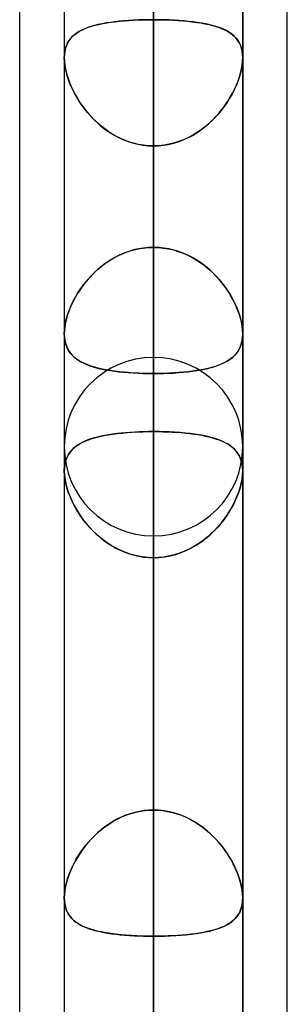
# Model space of a CAD drawing. Header units: millimetres. Extents: x -132 to 52, y -156 to 156.
# Tile 62 of 79: x -64 to -62.5, y 57.87 to 63.39. Entities that reach past the tile are written whole.
import ezdxf

# ---------------------------------------------------------------- set-up
doc = ezdxf.new("R2010")
doc.units = ezdxf.units.MM
doc.layers.add('MAIN-1', color=7, linetype='Continuous')

msp = doc.modelspace()

# ---------------------------------------------------------------- linework, layer by layer
at = {"layer": 'MAIN-1'}
for p, q in [((-63.25, 62.1172), (-63.25, 84.9)), ((-63.75, 84.4), (-63.75, 61.633)), ((-63.75, 84.4), (-63.75, 61.633)), ((-62.75, 84.4), (-62.75, 61.633)), ((-62.75, 61.633), (-62.75, 84.4)), ((-63.25, 83.9), (-63.25, 61.4096)), ((-63.25, 56.598), (-63.25, 77.1)), ((-63.75, 76.6), (-63.75, 56.1142)), ((-63.75, 76.6), (-63.75, 56.1142)), ((-62.75, 76.6), (-62.75, 56.1142)), ((-62.75, 56.1142), (-62.75, 76.6)), ((-63.25, 76.1), (-63.25, 55.8903)), ((-64, 39.2091), (-64, 72.3017)), ((-62.5, 39.5713), (-62.5, 71.9395)), ((-63.25, 51.0779), (-63.25, 69.3)), ((-64, 36.0271), (-64, 69.1197)), ((-64, 36.0271), (-64, 69.1197)), ((-64, 39.2091), (-64, 69.1197)), ((-63.25, 0), (-63.25, 69.0087)), ((-63.25, 69.0087), (-63.25, 0)), ((-63.75, 68.8), (-63.75, 50.5947)), ((-63.75, 68.8), (-63.75, 50.5947)), ((-62.75, 68.8), (-62.75, 50.5947)), ((-62.75, 50.5947), (-62.75, 68.8)), ((-62.5, 39.5713), (-62.5, 68.7575)), ((-62.5, 36.3893), (-62.5, 68.7575)), ((-63.75, 68.6965), (-63.75, 0)), ((-63.75, 68.6965), (-63.75, 0)), ((-62.75, 0), (-62.75, 68.5822)), ((-62.75, 0), (-62.75, 68.5822)), ((-62.5, 36.3893), (-62.5, 68.5488)), ((-63.25, 68.3), (-63.25, 50.3701)), ((-63.25, 68.2038), (-63.25, 0)), ((-63.25, 0), (-63.25, 68.2038)), ((-63.25, 63.3931), (-63.25, 68.2038)), ((-63.25, 68.2038), (-63.25, 63.3931)), ((-63.25, 66.9283), (-63.25, 62.1172)), ((-63.25, 62.1172), (-63.25, 66.9283)), ((-63.25, 61.0847), (-63.25, 65.8937)), ((-63.25, 65.8937), (-63.25, 61.0847)), ((-63.25, 63.7724), (-63.25, 58.9633)), ((-63.25, 58.9633), (-63.25, 63.7724)), ((-63.5998, 63.3553), (-63.6184, 63.3492)), ((-63.6148, 63.3504), (-63.5963, 63.3564)), ((-63.5802, 63.3609), (-63.5998, 63.3553)), ((-63.5963, 63.3564), (-63.5768, 63.3618)), ((-63.5594, 63.366), (-63.5802, 63.3609)), ((-63.5768, 63.3618), (-63.5562, 63.3668)), ((-63.5376, 63.3706), (-63.5594, 63.366)), ((-63.5562, 63.3668), (-63.5348, 63.3712)), ((-63.5149, 63.3747), (-63.5376, 63.3706)), ((-63.5348, 63.3712), (-63.5124, 63.3751)), ((-63.4914, 63.3783), (-63.5149, 63.3747)), ((-63.5124, 63.3751), (-63.4891, 63.3787)), ((-63.4669, 63.3815), (-63.4914, 63.3783)), ((-63.4891, 63.3787), (-63.465, 63.3818)), ((-63.4417, 63.3843), (-63.4669, 63.3815)), ((-63.465, 63.3818), (-63.44, 63.3845)), ((-63.4157, 63.3867), (-63.4417, 63.3843)), ((-63.44, 63.3845), (-63.4144, 63.3868)), ((-63.389, 63.3887), (-63.4157, 63.3867)), ((-63.4144, 63.3868), (-63.3881, 63.3887)), ((-63.3619, 63.3903), (-63.389, 63.3887)), ((-63.3881, 63.3887), (-63.3612, 63.3903)), ((-63.3344, 63.3916), (-63.3619, 63.3903)), ((-63.3612, 63.3903), (-63.3338, 63.3916)), ((-63.3065, 63.3924), (-63.3344, 63.3916)), ((-63.3338, 63.3916), (-63.3061, 63.3924)), ((-63.2784, 63.393), (-63.3065, 63.3924)), ((-63.3061, 63.3924), (-63.2781, 63.393)), ((-63.25, 63.3931), (-63.2784, 63.393)), ((-63.2781, 63.393), (-63.25, 63.3931)), ((-63.25, 0), (-63.25, 63.3931)), ((-63.25, 63.3931), (-63.25, 0)), ((-63.25, 63.3931), (-63.2216, 63.393)), ((-63.2209, 63.393), (-63.25, 63.3931)), ((-63.2216, 63.393), (-63.1935, 63.3924)), ((-63.192, 63.3924), (-63.2209, 63.393)), ((-63.1935, 63.3924), (-63.1656, 63.3916)), ((-63.1633, 63.3915), (-63.192, 63.3924)), ((-63.1656, 63.3916), (-63.1381, 63.3903)), ((-63.135, 63.3901), (-63.1633, 63.3915)), ((-63.1381, 63.3903), (-63.111, 63.3887)), ((-63.1072, 63.3884), (-63.135, 63.3901)), ((-63.111, 63.3887), (-63.0843, 63.3867)), ((-63.0801, 63.3863), (-63.1072, 63.3884)), ((-63.0843, 63.3867), (-63.0583, 63.3843)), ((-63.0537, 63.3838), (-63.0801, 63.3863)), ((-63.0583, 63.3843), (-63.0331, 63.3815)), ((-63.0281, 63.3809), (-63.0537, 63.3838)), ((-63.0331, 63.3815), (-63.0086, 63.3783)), ((-63.0033, 63.3776), (-63.0281, 63.3809)), ((-63.0086, 63.3783), (-62.9851, 63.3747)), ((-62.9795, 63.3738), (-63.0033, 63.3776)), ((-62.9851, 63.3747), (-62.9624, 63.3706)), ((-62.9567, 63.3695), (-62.9795, 63.3738)), ((-62.9624, 63.3706), (-62.9406, 63.366)), ((-62.9348, 63.3647), (-62.9567, 63.3695)), ((-62.9406, 63.366), (-62.9198, 63.3609)), ((-62.914, 63.3594), (-62.9348, 63.3647)), ((-62.9198, 63.3609), (-62.9002, 63.3553)), ((-62.8943, 63.3535), (-62.914, 63.3594)), ((-62.9002, 63.3553), (-62.8816, 63.3492)), ((-62.8756, 63.347), (-62.8943, 63.3535)), ((-63.7049, 63.2984), (-63.7151, 63.2871)), ((-63.714, 63.2885), (-63.7033, 63.2999)), ((-63.6934, 63.3087), (-63.7049, 63.2984)), ((-63.7033, 63.2999), (-63.6915, 63.3103)), ((-63.6808, 63.3182), (-63.6934, 63.3087)), ((-63.6915, 63.3103), (-63.6784, 63.3199)), ((-63.667, 63.327), (-63.6808, 63.3182)), ((-63.6784, 63.3199), (-63.6642, 63.3286)), ((-63.652, 63.335), (-63.667, 63.327)), ((-63.6642, 63.3286), (-63.6488, 63.3366)), ((-63.6357, 63.3424), (-63.652, 63.335)), ((-63.6488, 63.3366), (-63.6324, 63.3438)), ((-63.6184, 63.3492), (-63.6357, 63.3424)), ((-63.6324, 63.3438), (-63.6148, 63.3504)), ((-62.8816, 63.3492), (-62.8643, 63.3424)), ((-62.8581, 63.3398), (-62.8756, 63.347)), ((-62.8643, 63.3424), (-62.848, 63.335)), ((-62.8417, 63.3318), (-62.8581, 63.3398)), ((-62.848, 63.335), (-62.833, 63.327)), ((-62.8265, 63.3231), (-62.8417, 63.3318)), ((-62.833, 63.327), (-62.8192, 63.3182)), ((-62.8126, 63.3135), (-62.8265, 63.3231)), ((-62.8192, 63.3182), (-62.8066, 63.3087)), ((-62.7999, 63.3029), (-62.8126, 63.3135)), ((-62.8066, 63.3087), (-62.7951, 63.2984)), ((-62.7886, 63.2914), (-62.7999, 63.3029)), ((-62.7951, 63.2984), (-62.7849, 63.2871)), ((-63.7384, 63.2472), (-63.7434, 63.2316)), ((-63.7432, 63.2324), (-63.738, 63.2481)), ((-63.7319, 63.2616), (-63.7384, 63.2472)), ((-63.738, 63.2481), (-63.7313, 63.2627)), ((-63.7241, 63.2749), (-63.7319, 63.2616)), ((-63.7313, 63.2627), (-63.7233, 63.2761)), ((-63.7151, 63.2871), (-63.7241, 63.2749)), ((-63.7233, 63.2761), (-63.714, 63.2885)), ((-62.7786, 63.2789), (-62.7886, 63.2914)), ((-62.7849, 63.2871), (-62.7759, 63.2749)), ((-62.77, 63.2652), (-62.7786, 63.2789)), ((-62.7759, 63.2749), (-62.7681, 63.2616)), ((-62.7629, 63.2503), (-62.77, 63.2652)), ((-62.7681, 63.2616), (-62.7616, 63.2472)), ((-62.7573, 63.2342), (-62.7629, 63.2503)), ((-62.7616, 63.2472), (-62.7566, 63.2316)), ((-63.75, 63.1788), (-63.7493, 63.1976)), ((-63.7493, 63.1973), (-63.75, 63.1787)), ((-63.7493, 63.1976), (-63.747, 63.2155)), ((-63.7471, 63.2149), (-63.7493, 63.1973)), ((-63.7434, 63.2316), (-63.7471, 63.2149)), ((-63.747, 63.2155), (-63.7432, 63.2324)), ((-62.7532, 63.2167), (-62.7573, 63.2342)), ((-62.7566, 63.2316), (-62.7529, 63.2149)), ((-62.7508, 63.1982), (-62.7532, 63.2167)), ((-62.7529, 63.2149), (-62.7507, 63.1973)), ((-62.75, 63.1788), (-62.7508, 63.1982)), ((-62.7507, 63.1973), (-62.75, 63.1787)), ((-63.7493, 63.159), (-63.75, 63.1788)), ((-63.75, 63.1787), (-63.7492, 63.1585)), ((-63.75, 63.1787), (-63.75, 0)), ((-63.75, 63.1787), (-63.75, 0)), ((-63.7471, 63.1384), (-63.7493, 63.159)), ((-63.7492, 63.1585), (-63.7469, 63.1374)), ((-63.7434, 63.117), (-63.7471, 63.1384)), ((-63.7469, 63.1374), (-63.743, 63.1153)), ((-62.7531, 63.1374), (-62.757, 63.1153)), ((-62.7566, 63.117), (-62.7529, 63.1384)), ((-62.7508, 63.1585), (-62.7531, 63.1374)), ((-62.7529, 63.1384), (-62.7507, 63.159)), ((-62.75, 63.1787), (-62.7508, 63.1585)), ((-62.7507, 63.159), (-62.75, 63.1788)), ((-62.75, 0), (-62.75, 63.1787)), ((-62.75, 0), (-62.75, 63.1787)), ((-63.7382, 63.0949), (-63.7434, 63.117)), ((-63.743, 63.1153), (-63.7376, 63.0926)), ((-63.7317, 63.0724), (-63.7382, 63.0949)), ((-63.7376, 63.0926), (-63.7308, 63.0695)), ((-62.7624, 63.0926), (-62.7692, 63.0695)), ((-62.7683, 63.0724), (-62.7618, 63.0949)), ((-62.757, 63.1153), (-62.7624, 63.0926)), ((-62.7618, 63.0949), (-62.7566, 63.117)), ((-63.7239, 63.0497), (-63.7317, 63.0724)), ((-63.7308, 63.0695), (-63.7226, 63.0462)), ((-63.7148, 63.0268), (-63.7239, 63.0497)), ((-63.7226, 63.0462), (-63.7131, 63.0228)), ((-63.7045, 63.004), (-63.7148, 63.0268)), ((-63.7131, 63.0228), (-63.7023, 62.9993)), ((-62.7869, 63.0228), (-62.7977, 62.9993)), ((-62.7955, 63.004), (-62.7852, 63.0268)), ((-62.7774, 63.0462), (-62.7869, 63.0228)), ((-62.7852, 63.0268), (-62.7761, 63.0497)), ((-62.7692, 63.0695), (-62.7774, 63.0462)), ((-62.7761, 63.0497), (-62.7683, 63.0724)), ((-63.6931, 62.9812), (-63.7045, 63.004)), ((-63.7023, 62.9993), (-63.6902, 62.9759)), ((-63.6805, 62.9587), (-63.6931, 62.9812)), ((-63.6902, 62.9759), (-63.6769, 62.9525)), ((-62.8098, 62.9759), (-62.8231, 62.9525)), ((-62.8195, 62.9587), (-62.8069, 62.9812)), ((-62.7977, 62.9993), (-62.8098, 62.9759)), ((-62.8069, 62.9812), (-62.7955, 63.004)), ((-63.6668, 62.9364), (-63.6805, 62.9587)), ((-63.6769, 62.9525), (-63.6622, 62.9293)), ((-63.6519, 62.9142), (-63.6668, 62.9364)), ((-63.6622, 62.9293), (-63.6463, 62.9063)), ((-63.6358, 62.8924), (-63.6519, 62.9142)), ((-62.8642, 62.8924), (-62.8481, 62.9142)), ((-62.8378, 62.9293), (-62.8537, 62.9063)), ((-62.8481, 62.9142), (-62.8332, 62.9364)), ((-62.8231, 62.9525), (-62.8378, 62.9293)), ((-62.8332, 62.9364), (-62.8195, 62.9587)), ((-63.6463, 62.9063), (-63.6291, 62.8838)), ((-63.6186, 62.8711), (-63.6358, 62.8924)), ((-63.6291, 62.8838), (-63.6106, 62.8618)), ((-63.6002, 62.8503), (-63.6186, 62.8711)), ((-63.6106, 62.8618), (-63.591, 62.8405)), ((-62.8894, 62.8618), (-62.909, 62.8405)), ((-62.8998, 62.8503), (-62.8814, 62.8711)), ((-62.8709, 62.8838), (-62.8894, 62.8618)), ((-62.8814, 62.8711), (-62.8642, 62.8924)), ((-62.8537, 62.9063), (-62.8709, 62.8838)), ((-63.5807, 62.8302), (-63.6002, 62.8503)), ((-63.591, 62.8405), (-63.5701, 62.8201)), ((-63.5602, 62.8109), (-63.5807, 62.8302)), ((-63.5701, 62.8201), (-63.5482, 62.8006)), ((-63.5385, 62.7926), (-63.5602, 62.8109)), ((-62.9615, 62.7926), (-62.9398, 62.8109)), ((-62.9299, 62.8201), (-62.9518, 62.8006)), ((-62.9398, 62.8109), (-62.9193, 62.8302)), ((-62.909, 62.8405), (-62.9299, 62.8201)), ((-62.9193, 62.8302), (-62.8998, 62.8503)), ((-63.5482, 62.8006), (-63.5252, 62.7822)), ((-63.5159, 62.7754), (-63.5385, 62.7926)), ((-63.5252, 62.7822), (-63.5011, 62.7651)), ((-63.4923, 62.7594), (-63.5159, 62.7754)), ((-63.5011, 62.7651), (-63.4761, 62.7494)), ((-63.4679, 62.7447), (-63.4923, 62.7594)), ((-63.4761, 62.7494), (-63.4502, 62.7351)), ((-63.0239, 62.7494), (-63.0498, 62.7351)), ((-63.0321, 62.7447), (-63.0077, 62.7594)), ((-62.9989, 62.7651), (-63.0239, 62.7494)), ((-63.0077, 62.7594), (-62.9841, 62.7754)), ((-62.9748, 62.7822), (-62.9989, 62.7651)), ((-62.9841, 62.7754), (-62.9615, 62.7926)), ((-62.9518, 62.8006), (-62.9748, 62.7822)), ((-63.4427, 62.7314), (-63.4679, 62.7447)), ((-63.4502, 62.7351), (-63.4233, 62.7224)), ((-63.4166, 62.7196), (-63.4427, 62.7314)), ((-63.4233, 62.7224), (-63.3956, 62.7114)), ((-63.3899, 62.7094), (-63.4166, 62.7196)), ((-63.3956, 62.7114), (-63.3674, 62.7023)), ((-63.3626, 62.701), (-63.3899, 62.7094)), ((-63.3674, 62.7023), (-63.3386, 62.6951)), ((-63.3349, 62.6943), (-63.3626, 62.701)), ((-63.3386, 62.6951), (-63.3095, 62.6899)), ((-63.3069, 62.6895), (-63.3349, 62.6943)), ((-63.1931, 62.6895), (-63.1651, 62.6943)), ((-63.1614, 62.6951), (-63.1905, 62.6899)), ((-63.1651, 62.6943), (-63.1374, 62.701)), ((-63.1326, 62.7023), (-63.1614, 62.6951)), ((-63.1374, 62.701), (-63.1101, 62.7094)), ((-63.1044, 62.7114), (-63.1326, 62.7023)), ((-63.1101, 62.7094), (-63.0834, 62.7196)), ((-63.0767, 62.7224), (-63.1044, 62.7114)), ((-63.0834, 62.7196), (-63.0573, 62.7314)), ((-63.0498, 62.7351), (-63.0767, 62.7224)), ((-63.0573, 62.7314), (-63.0321, 62.7447)), ((-63.3095, 62.6899), (-63.2799, 62.6867)), ((-63.2786, 62.6866), (-63.3069, 62.6895)), ((-63.2799, 62.6867), (-63.25, 62.6857)), ((-63.25, 62.6857), (-63.2786, 62.6866)), ((-63.2201, 62.6867), (-63.25, 62.6857)), ((-63.25, 62.6857), (-63.2214, 62.6866)), ((-63.25, 62.6857), (-63.25, 0)), ((-63.25, 0), (-63.25, 62.6857)), ((-63.25, 57.8746), (-63.25, 62.6857)), ((-63.25, 62.6857), (-63.25, 57.8746)), ((-63.2214, 62.6866), (-63.1931, 62.6895)), ((-63.1905, 62.6899), (-63.2201, 62.6867)), ((-63.4156, 62.0846), (-63.4416, 62.0732)), ((-63.4199, 62.0829), (-63.3928, 62.0931)), ((-63.389, 62.0944), (-63.4156, 62.0846)), ((-63.3928, 62.0931), (-63.365, 62.1017)), ((-63.3618, 62.1025), (-63.389, 62.0944)), ((-63.365, 62.1017), (-63.3367, 62.1084)), ((-63.3343, 62.1089), (-63.3618, 62.1025)), ((-63.3367, 62.1084), (-63.308, 62.1133)), ((-63.3065, 62.1135), (-63.3343, 62.1089)), ((-63.308, 62.1133), (-63.2791, 62.1162)), ((-63.2784, 62.1163), (-63.3065, 62.1135)), ((-63.2791, 62.1162), (-63.25, 62.1172)), ((-63.25, 62.1172), (-63.2784, 62.1163)), ((-63.2209, 62.1162), (-63.25, 62.1172)), ((-63.25, 62.1172), (-63.2216, 62.1163)), ((-63.2216, 62.1163), (-63.1935, 62.1135)), ((-63.192, 62.1133), (-63.2209, 62.1162)), ((-63.1935, 62.1135), (-63.1657, 62.1089)), ((-63.1633, 62.1084), (-63.192, 62.1133)), ((-63.1657, 62.1089), (-63.1382, 62.1025)), ((-63.135, 62.1017), (-63.1633, 62.1084)), ((-63.1382, 62.1025), (-63.111, 62.0944)), ((-63.1072, 62.0931), (-63.135, 62.1017)), ((-63.111, 62.0944), (-63.0844, 62.0846)), ((-63.0801, 62.0829), (-63.1072, 62.0931)), ((-63.0844, 62.0846), (-63.0584, 62.0732)), ((-63.5149, 62.0305), (-63.5376, 62.0137)), ((-63.5204, 62.0265), (-63.4966, 62.0427)), ((-63.4913, 62.0461), (-63.5149, 62.0305)), ((-63.4966, 62.0427), (-63.4719, 62.0575)), ((-63.4669, 62.0603), (-63.4913, 62.0461)), ((-63.4719, 62.0575), (-63.4463, 62.0709)), ((-63.4416, 62.0732), (-63.4669, 62.0603)), ((-63.4463, 62.0709), (-63.4199, 62.0829)), ((-63.0537, 62.0709), (-63.0801, 62.0829)), ((-63.0584, 62.0732), (-63.0331, 62.0603)), ((-63.0281, 62.0575), (-63.0537, 62.0709)), ((-63.0331, 62.0603), (-63.0087, 62.0461)), ((-63.0034, 62.0427), (-63.0281, 62.0575)), ((-63.0087, 62.0461), (-62.9851, 62.0305)), ((-62.9796, 62.0265), (-63.0034, 62.0427)), ((-62.9851, 62.0305), (-62.9624, 62.0137)), ((-63.5801, 61.9769), (-63.5998, 61.9571)), ((-63.5859, 61.9712), (-63.5651, 61.9907)), ((-63.5594, 61.9958), (-63.5801, 61.9769)), ((-63.5651, 61.9907), (-63.5433, 62.0092)), ((-63.5376, 62.0137), (-63.5594, 61.9958)), ((-63.5433, 62.0092), (-63.5204, 62.0265)), ((-62.9567, 62.0092), (-62.9796, 62.0265)), ((-62.9624, 62.0137), (-62.9406, 61.9958)), ((-62.9349, 61.9907), (-62.9567, 62.0092)), ((-62.9406, 61.9958), (-62.9199, 61.9769)), ((-62.9141, 61.9712), (-62.9349, 61.9907)), ((-62.9199, 61.9769), (-62.9002, 61.9571)), ((-63.6419, 61.9077), (-63.6244, 61.9296)), ((-63.6183, 61.9367), (-63.6357, 61.9156)), ((-63.6244, 61.9296), (-63.6057, 61.9508)), ((-63.5998, 61.9571), (-63.6183, 61.9367)), ((-63.6057, 61.9508), (-63.5859, 61.9712)), ((-62.8943, 61.9508), (-62.9141, 61.9712)), ((-62.9002, 61.9571), (-62.8817, 61.9367)), ((-62.8756, 61.9296), (-62.8943, 61.9508)), ((-62.8817, 61.9367), (-62.8643, 61.9156)), ((-62.8581, 61.9077), (-62.8756, 61.9296)), ((-63.667, 61.8722), (-63.6808, 61.8501)), ((-63.6735, 61.8621), (-63.6583, 61.8851)), ((-63.6519, 61.8941), (-63.667, 61.8722)), ((-63.6583, 61.8851), (-63.6419, 61.9077)), ((-63.6357, 61.9156), (-63.6519, 61.8941)), ((-62.8643, 61.9156), (-62.8481, 61.8941)), ((-62.8417, 61.8851), (-62.8581, 61.9077)), ((-62.8481, 61.8941), (-62.833, 61.8722)), ((-62.8265, 61.8621), (-62.8417, 61.8851)), ((-62.833, 61.8722), (-62.8192, 61.8501)), ((-63.7115, 61.7912), (-63.7001, 61.815)), ((-63.6934, 61.8278), (-63.7049, 61.8054)), ((-63.7001, 61.815), (-63.6874, 61.8387)), ((-63.6808, 61.8501), (-63.6934, 61.8278)), ((-63.6874, 61.8387), (-63.6735, 61.8621)), ((-62.8126, 61.8387), (-62.8265, 61.8621)), ((-62.8192, 61.8501), (-62.8066, 61.8278)), ((-62.7999, 61.815), (-62.8126, 61.8387)), ((-62.8066, 61.8278), (-62.7951, 61.8054)), ((-62.7885, 61.7912), (-62.7999, 61.815)), ((-63.7241, 61.7604), (-63.7319, 61.7381)), ((-63.73, 61.7439), (-63.7214, 61.7675)), ((-63.7151, 61.7829), (-63.7241, 61.7604)), ((-63.7214, 61.7675), (-63.7115, 61.7912)), ((-63.7049, 61.8054), (-63.7151, 61.7829)), ((-62.7951, 61.8054), (-62.7849, 61.7829)), ((-62.7786, 61.7675), (-62.7885, 61.7912)), ((-62.7849, 61.7829), (-62.7759, 61.7604)), ((-62.77, 61.7439), (-62.7786, 61.7675)), ((-62.7759, 61.7604), (-62.7681, 61.7381)), ((-63.7383, 61.7159), (-63.7434, 61.6941)), ((-63.7427, 61.6975), (-63.7371, 61.7205)), ((-63.7319, 61.7381), (-63.7383, 61.7159)), ((-63.7371, 61.7205), (-63.73, 61.7439)), ((-62.7629, 61.7205), (-62.77, 61.7439)), ((-62.7681, 61.7381), (-62.7617, 61.7159)), ((-62.7573, 61.6975), (-62.7629, 61.7205)), ((-62.7617, 61.7159), (-62.7566, 61.6941)), ((-63.75, 61.633), (-63.7492, 61.6535)), ((-63.7493, 61.6525), (-63.75, 61.633)), ((-63.7471, 61.6729), (-63.7493, 61.6525)), ((-63.7492, 61.6535), (-63.7468, 61.6751)), ((-63.7434, 61.6941), (-63.7471, 61.6729)), ((-63.7468, 61.6751), (-63.7427, 61.6975)), ((-62.7532, 61.6751), (-62.7573, 61.6975)), ((-62.7566, 61.6941), (-62.7529, 61.6729)), ((-62.7508, 61.6535), (-62.7532, 61.6751)), ((-62.7529, 61.6729), (-62.7507, 61.6525)), ((-62.75, 61.633), (-62.7508, 61.6535)), ((-62.7507, 61.6525), (-62.75, 61.633)), ((-63.75, 61.633), (-63.7493, 61.6145)), ((-63.7493, 61.6142), (-63.75, 61.633)), ((-63.7493, 61.6145), (-63.7471, 61.5968)), ((-63.7471, 61.5964), (-63.7493, 61.6142)), ((-63.7471, 61.5968), (-63.7435, 61.5801)), ((-63.7433, 61.5795), (-63.7471, 61.5964)), ((-62.7567, 61.5795), (-62.7529, 61.5964)), ((-62.7529, 61.5968), (-62.7565, 61.5801)), ((-62.7507, 61.6145), (-62.7529, 61.5968)), ((-62.7529, 61.5964), (-62.7507, 61.6142)), ((-62.7507, 61.6142), (-62.75, 61.633)), ((-62.75, 61.633), (-62.7507, 61.6145)), ((-63.7435, 61.5801), (-63.7385, 61.5644)), ((-63.7382, 61.5637), (-63.7433, 61.5795)), ((-63.7385, 61.5644), (-63.7321, 61.5498)), ((-63.7317, 61.549), (-63.7382, 61.5637)), ((-63.7321, 61.5498), (-63.7244, 61.5363)), ((-63.7239, 61.5354), (-63.7317, 61.549)), ((-63.7244, 61.5363), (-63.7155, 61.5238)), ((-63.7148, 61.5229), (-63.7239, 61.5354)), ((-62.7852, 61.5229), (-62.7761, 61.5354)), ((-62.7756, 61.5363), (-62.7845, 61.5238)), ((-62.7761, 61.5354), (-62.7683, 61.549)), ((-62.7679, 61.5498), (-62.7756, 61.5363)), ((-62.7683, 61.549), (-62.7618, 61.5637)), ((-62.7615, 61.5644), (-62.7679, 61.5498)), ((-62.7618, 61.5637), (-62.7567, 61.5795)), ((-62.7565, 61.5801), (-62.7615, 61.5644)), ((-63.7155, 61.5238), (-63.7054, 61.5122)), ((-63.7045, 61.5113), (-63.7148, 61.5229)), ((-63.7054, 61.5122), (-63.6941, 61.5015)), ((-63.6931, 61.5006), (-63.7045, 61.5113)), ((-63.6941, 61.5015), (-63.6816, 61.4916)), ((-63.6805, 61.4908), (-63.6931, 61.5006)), ((-63.6816, 61.4916), (-63.6679, 61.4824)), ((-63.6668, 61.4817), (-63.6805, 61.4908)), ((-63.6679, 61.4824), (-63.653, 61.4739)), ((-63.6519, 61.4733), (-63.6668, 61.4817)), ((-63.25, 45.5566), (-63.25, 61.5)), ((-62.8481, 61.4733), (-62.8332, 61.4817)), ((-62.8321, 61.4824), (-62.847, 61.4739)), ((-62.8332, 61.4817), (-62.8195, 61.4908)), ((-62.8184, 61.4916), (-62.8321, 61.4824)), ((-62.8195, 61.4908), (-62.8069, 61.5006)), ((-62.8059, 61.5015), (-62.8184, 61.4916)), ((-62.8069, 61.5006), (-62.7955, 61.5113)), ((-62.7946, 61.5122), (-62.8059, 61.5015)), ((-62.7955, 61.5113), (-62.7852, 61.5229)), ((-62.7845, 61.5238), (-62.7946, 61.5122)), ((-63.653, 61.4739), (-63.637, 61.466)), ((-63.6358, 61.4655), (-63.6519, 61.4733)), ((-63.637, 61.466), (-63.6197, 61.4588)), ((-63.6186, 61.4583), (-63.6358, 61.4655)), ((-63.6197, 61.4588), (-63.6014, 61.4521)), ((-63.6002, 61.4517), (-63.6186, 61.4583)), ((-63.6014, 61.4521), (-63.5818, 61.446)), ((-63.5807, 61.4457), (-63.6002, 61.4517)), ((-63.5818, 61.446), (-63.5612, 61.4404)), ((-63.5602, 61.4401), (-63.5807, 61.4457)), ((-63.5612, 61.4404), (-63.5396, 61.4353)), ((-63.5385, 61.4351), (-63.5602, 61.4401)), ((-63.5396, 61.4353), (-63.5171, 61.4308)), ((-63.5159, 61.4306), (-63.5385, 61.4351)), ((-63.5171, 61.4308), (-63.4935, 61.4267)), ((-63.4923, 61.4265), (-63.5159, 61.4306)), ((-63.4935, 61.4267), (-63.4691, 61.4231)), ((-63.4679, 61.4229), (-63.4923, 61.4265)), ((-63.4691, 61.4231), (-63.4438, 61.4199)), ((-63.4427, 61.4198), (-63.4679, 61.4229)), ((-63.0573, 61.4198), (-63.0321, 61.4229)), ((-63.0309, 61.4231), (-63.0562, 61.4199)), ((-63.0321, 61.4229), (-63.0077, 61.4265)), ((-63.0065, 61.4267), (-63.0309, 61.4231)), ((-63.0077, 61.4265), (-62.9841, 61.4306)), ((-62.9829, 61.4308), (-63.0065, 61.4267)), ((-62.9841, 61.4306), (-62.9615, 61.4351)), ((-62.9604, 61.4353), (-62.9829, 61.4308)), ((-62.9615, 61.4351), (-62.9398, 61.4401)), ((-62.9388, 61.4404), (-62.9604, 61.4353)), ((-62.9398, 61.4401), (-62.9193, 61.4457)), ((-62.9182, 61.446), (-62.9388, 61.4404)), ((-62.9193, 61.4457), (-62.8998, 61.4517)), ((-62.8986, 61.4521), (-62.9182, 61.446)), ((-62.8998, 61.4517), (-62.8814, 61.4583)), ((-62.8803, 61.4588), (-62.8986, 61.4521)), ((-62.8814, 61.4583), (-62.8642, 61.4655)), ((-62.863, 61.466), (-62.8803, 61.4588)), ((-62.8642, 61.4655), (-62.8481, 61.4733)), ((-62.847, 61.4739), (-62.863, 61.466)), ((-63.4438, 61.4199), (-63.4177, 61.4172)), ((-63.4167, 61.4171), (-63.4427, 61.4198)), ((-63.4177, 61.4172), (-63.3908, 61.4149)), ((-63.3899, 61.4148), (-63.4167, 61.4171)), ((-63.3908, 61.4149), (-63.3635, 61.413)), ((-63.3626, 61.4129), (-63.3899, 61.4148)), ((-63.3635, 61.413), (-63.3357, 61.4115)), ((-63.3349, 61.4115), (-63.3626, 61.4129)), ((-63.3357, 61.4115), (-63.3075, 61.4105)), ((-63.3069, 61.4105), (-63.3349, 61.4115)), ((-63.3075, 61.4105), (-63.2789, 61.4099)), ((-63.2786, 61.4098), (-63.3069, 61.4105)), ((-63.2789, 61.4099), (-63.25, 61.4096)), ((-63.25, 61.4096), (-63.2786, 61.4098)), ((-63.2211, 61.4099), (-63.25, 61.4096)), ((-63.25, 61.4096), (-63.2214, 61.4098)), ((-63.25, 61.4096), (-63.25, 56.598)), ((-63.25, 56.598), (-63.25, 61.4096)), ((-63.2214, 61.4098), (-63.1931, 61.4105)), ((-63.1925, 61.4105), (-63.2211, 61.4099)), ((-63.1931, 61.4105), (-63.1651, 61.4115)), ((-63.1643, 61.4115), (-63.1925, 61.4105)), ((-63.1651, 61.4115), (-63.1374, 61.4129)), ((-63.1365, 61.413), (-63.1643, 61.4115)), ((-63.1374, 61.4129), (-63.1101, 61.4148)), ((-63.1092, 61.4149), (-63.1365, 61.413)), ((-63.1101, 61.4148), (-63.0833, 61.4171)), ((-63.0823, 61.4172), (-63.1092, 61.4149)), ((-63.0833, 61.4171), (-63.0573, 61.4198)), ((-63.0562, 61.4199), (-63.0823, 61.4172)), ((-63.618, 61.0374), (-63.6343, 61.0308)), ((-63.6324, 61.0316), (-63.6138, 61.039)), ((-63.6008, 61.0435), (-63.618, 61.0374)), ((-63.6138, 61.039), (-63.594, 61.0457)), ((-63.5826, 61.0491), (-63.6008, 61.0435)), ((-63.594, 61.0457), (-63.5731, 61.0517)), ((-63.5634, 61.0542), (-63.5826, 61.0491)), ((-63.5731, 61.0517), (-63.5511, 61.0572)), ((-63.5433, 61.0589), (-63.5634, 61.0542)), ((-63.5511, 61.0572), (-63.528, 61.0621)), ((-63.5223, 61.0632), (-63.5433, 61.0589)), ((-63.528, 61.0621), (-63.5038, 61.0665)), ((-63.5006, 61.067), (-63.5223, 61.0632)), ((-63.5038, 61.0665), (-63.4786, 61.0703)), ((-63.4781, 61.0704), (-63.5006, 61.067)), ((-63.4786, 61.0703), (-63.4525, 61.0737)), ((-63.4548, 61.0734), (-63.4781, 61.0704)), ((-63.4308, 61.0761), (-63.4548, 61.0734)), ((-63.4525, 61.0737), (-63.4254, 61.0766)), ((-63.4061, 61.0784), (-63.4308, 61.0761)), ((-63.4254, 61.0766), (-63.3975, 61.0791)), ((-63.3809, 61.0803), (-63.4061, 61.0784)), ((-63.3975, 61.0791), (-63.3689, 61.0811)), ((-63.3554, 61.0819), (-63.3809, 61.0803)), ((-63.3689, 61.0811), (-63.3397, 61.0827)), ((-63.3294, 61.0831), (-63.3554, 61.0819)), ((-63.3397, 61.0827), (-63.3101, 61.0838)), ((-63.3032, 61.084), (-63.3294, 61.0831)), ((-63.3101, 61.0838), (-63.2801, 61.0844)), ((-63.2767, 61.0845), (-63.3032, 61.084)), ((-63.2801, 61.0844), (-63.25, 61.0847)), ((-63.25, 61.0847), (-63.2767, 61.0845)), ((-63.25, 58.9633), (-63.25, 61.0847)), ((-63.25, 61.0847), (-63.25, 58.9633)), ((-63.25, 61.0847), (-63.2235, 61.0845)), ((-63.2196, 61.0844), (-63.25, 61.0847)), ((-63.2235, 61.0845), (-63.1973, 61.084)), ((-63.1894, 61.0838), (-63.2196, 61.0844)), ((-63.1973, 61.084), (-63.1713, 61.0831)), ((-63.1595, 61.0826), (-63.1894, 61.0838)), ((-63.1713, 61.0831), (-63.1456, 61.0819)), ((-63.1301, 61.081), (-63.1595, 61.0826)), ((-63.1456, 61.0819), (-63.1203, 61.0804)), ((-63.1013, 61.079), (-63.1301, 61.081)), ((-63.1203, 61.0804), (-63.0953, 61.0785)), ((-63.0732, 61.0765), (-63.1013, 61.079)), ((-63.0953, 61.0785), (-63.0708, 61.0763)), ((-63.0459, 61.0735), (-63.0732, 61.0765)), ((-63.0708, 61.0763), (-63.047, 61.0737)), ((-63.047, 61.0737), (-63.0239, 61.0707)), ((-63.0196, 61.0701), (-63.0459, 61.0735)), ((-63.0239, 61.0707), (-63.0015, 61.0673)), ((-62.9943, 61.0661), (-63.0196, 61.0701)), ((-63.0015, 61.0673), (-62.9799, 61.0636)), ((-62.97, 61.0617), (-62.9943, 61.0661)), ((-62.9799, 61.0636), (-62.9591, 61.0594)), ((-62.9468, 61.0567), (-62.97, 61.0617)), ((-62.9591, 61.0594), (-62.939, 61.0548)), ((-62.9247, 61.0511), (-62.9468, 61.0567)), ((-62.939, 61.0548), (-62.9199, 61.0498)), ((-62.9037, 61.0449), (-62.9247, 61.0511)), ((-62.9199, 61.0498), (-62.9017, 61.0443)), ((-62.8839, 61.0381), (-62.9037, 61.0449)), ((-62.9017, 61.0443), (-62.8845, 61.0384)), ((-62.8845, 61.0384), (-62.8683, 61.0319)), ((-62.8653, 61.0306), (-62.8839, 61.0381)), ((-63.75, 61), (-63.75, 45.074)), ((-63.75, 61), (-63.75, 45.074)), ((-63.7175, 60.9699), (-63.7067, 60.9826)), ((-63.7, 60.9892), (-63.7101, 60.9789)), ((-63.7067, 60.9826), (-63.6945, 60.9943)), ((-63.6889, 60.9988), (-63.7, 60.9892)), ((-63.6945, 60.9943), (-63.6809, 61.0049)), ((-63.6768, 61.0077), (-63.6889, 60.9988)), ((-63.6809, 61.0049), (-63.666, 61.0147)), ((-63.6637, 61.016), (-63.6768, 61.0077)), ((-63.666, 61.0147), (-63.6498, 61.0235)), ((-63.6495, 61.0237), (-63.6637, 61.016)), ((-63.6498, 61.0235), (-63.6324, 61.0316)), ((-63.6343, 61.0308), (-63.6495, 61.0237)), ((-62.8683, 61.0319), (-62.8531, 61.025)), ((-62.8479, 61.0224), (-62.8653, 61.0306)), ((-62.8531, 61.025), (-62.8388, 61.0174)), ((-62.8317, 61.0133), (-62.8479, 61.0224)), ((-62.8388, 61.0174), (-62.8256, 61.0094)), ((-62.8169, 61.0033), (-62.8317, 61.0133)), ((-62.8256, 61.0094), (-62.8134, 61.0007)), ((-62.8034, 60.9924), (-62.8169, 61.0033)), ((-62.8134, 61.0007), (-62.8022, 60.9913)), ((-62.7914, 60.9805), (-62.8034, 60.9924)), ((-62.8022, 60.9913), (-62.792, 60.9812)), ((-62.792, 60.9812), (-62.7828, 60.9703)), ((-62.7807, 60.9675), (-62.7914, 60.9805)), ((-62.75, 61), (-62.75, 45.074)), ((-62.75, 45.074), (-62.75, 61)), ((-63.7397, 60.9286), (-63.7442, 60.9136)), ((-63.741, 60.9247), (-63.7347, 60.941)), ((-63.734, 60.9426), (-63.7397, 60.9286)), ((-63.7347, 60.941), (-63.7269, 60.9561)), ((-63.7272, 60.9556), (-63.734, 60.9426)), ((-63.7192, 60.9677), (-63.7272, 60.9556)), ((-63.7269, 60.9561), (-63.7175, 60.9699)), ((-63.7101, 60.9789), (-63.7192, 60.9677)), ((-62.7828, 60.9703), (-62.7746, 60.9585)), ((-62.7715, 60.9533), (-62.7807, 60.9675)), ((-62.7746, 60.9585), (-62.7676, 60.9459)), ((-62.7639, 60.9379), (-62.7715, 60.9533)), ((-62.7676, 60.9459), (-62.7616, 60.9323)), ((-62.7579, 60.9212), (-62.7639, 60.9379)), ((-62.7616, 60.9323), (-62.7569, 60.9177)), ((-63.75, 60.8682), (-63.7487, 60.8881)), ((-63.7494, 60.881), (-63.75, 60.8634)), ((-63.7474, 60.8977), (-63.7494, 60.881)), ((-63.7487, 60.8881), (-63.7457, 60.907)), ((-63.7442, 60.9136), (-63.7474, 60.8977)), ((-63.7457, 60.907), (-63.741, 60.9247)), ((-62.7535, 60.9031), (-62.7579, 60.9212)), ((-62.7569, 60.9177), (-62.7533, 60.9022)), ((-62.7509, 60.8837), (-62.7535, 60.9031)), ((-62.7533, 60.9022), (-62.751, 60.8858)), ((-62.751, 60.8858), (-62.7501, 60.8687)), ((-62.75, 60.8634), (-62.7509, 60.8837)), ((-63.75, 60.8674), (-63.75, 60.8682)), ((-63.75, 60.8666), (-63.75, 60.8674)), ((-63.75, 60.8658), (-63.75, 60.8666)), ((-63.75, 60.865), (-63.75, 60.8658)), ((-63.75, 60.8642), (-63.75, 60.865)), ((-63.75, 60.8634), (-63.75, 60.8642)), ((-63.75, 60.8635), (-63.75, 58.4721)), ((-63.75, 60.8635), (-63.75, 58.4721)), ((-63.75, 60.8634), (-63.7493, 60.8447)), ((-63.7491, 60.8415), (-63.75, 60.8634)), ((-63.7493, 60.8447), (-63.7473, 60.8252)), ((-63.7464, 60.8186), (-63.7491, 60.8415)), ((-63.7473, 60.8252), (-63.7439, 60.8049)), ((-63.7418, 60.7947), (-63.7464, 60.8186)), ((-62.7582, 60.7947), (-62.7536, 60.8186)), ((-62.7527, 60.8252), (-62.7561, 60.8049)), ((-62.7536, 60.8186), (-62.7509, 60.8415)), ((-62.7507, 60.8447), (-62.7527, 60.8252)), ((-62.7509, 60.8415), (-62.75, 60.8634)), ((-62.75, 60.8634), (-62.7507, 60.8447)), ((-62.7501, 60.8687), (-62.75, 60.8678)), ((-62.75, 60.8678), (-62.75, 60.8669)), ((-62.75, 60.8669), (-62.75, 60.866)), ((-62.75, 60.866), (-62.75, 60.8652)), ((-62.75, 60.8652), (-62.75, 60.8643)), ((-62.75, 60.8643), (-62.75, 60.8634)), ((-62.75, 58.4721), (-62.75, 60.8635)), ((-62.75, 58.4721), (-62.75, 60.8635)), ((-63.7439, 60.8049), (-63.7392, 60.784)), ((-63.7355, 60.7701), (-63.7418, 60.7947)), ((-63.7392, 60.784), (-63.7333, 60.7628)), ((-63.7275, 60.7451), (-63.7355, 60.7701)), ((-63.7333, 60.7628), (-63.7261, 60.7413)), ((-62.7667, 60.7628), (-62.7739, 60.7413)), ((-62.7725, 60.7451), (-62.7645, 60.7701)), ((-62.7608, 60.784), (-62.7667, 60.7628)), ((-62.7645, 60.7701), (-62.7582, 60.7947)), ((-62.7561, 60.8049), (-62.7608, 60.784)), ((-63.7179, 60.7199), (-63.7275, 60.7451)), ((-63.7261, 60.7413), (-63.7177, 60.7197)), ((-63.7067, 60.6947), (-63.7179, 60.7199)), ((-63.7177, 60.7197), (-63.7082, 60.6979)), ((-62.7933, 60.6947), (-62.7821, 60.7199)), ((-62.7823, 60.7197), (-62.7918, 60.6979)), ((-62.7739, 60.7413), (-62.7823, 60.7197)), ((-62.7821, 60.7199), (-62.7725, 60.7451)), ((-63.7082, 60.6979), (-63.6976, 60.6762)), ((-63.6941, 60.6696), (-63.7067, 60.6947)), ((-63.6976, 60.6762), (-63.6858, 60.6545)), ((-63.6801, 60.6447), (-63.6941, 60.6696)), ((-63.6858, 60.6545), (-63.6728, 60.6329)), ((-62.8142, 60.6545), (-62.8272, 60.6329)), ((-62.8199, 60.6447), (-62.8059, 60.6696)), ((-62.8024, 60.6762), (-62.8142, 60.6545)), ((-62.8059, 60.6696), (-62.7933, 60.6947)), ((-62.7918, 60.6979), (-62.8024, 60.6762)), ((-63.6646, 60.6201), (-63.6801, 60.6447)), ((-63.6728, 60.6329), (-63.6588, 60.6115)), ((-63.6476, 60.5958), (-63.6646, 60.6201)), ((-63.6588, 60.6115), (-63.6436, 60.5904)), ((-63.6291, 60.5719), (-63.6476, 60.5958)), ((-62.8709, 60.5719), (-62.8524, 60.5958)), ((-62.8412, 60.6115), (-62.8564, 60.5904)), ((-62.8524, 60.5958), (-62.8354, 60.6201)), ((-62.8272, 60.6329), (-62.8412, 60.6115)), ((-62.8354, 60.6201), (-62.8199, 60.6447)), ((-63.6436, 60.5904), (-63.6273, 60.5697)), ((-63.6092, 60.5487), (-63.6291, 60.5719)), ((-63.6273, 60.5697), (-63.6099, 60.5495)), ((-63.6099, 60.5495), (-63.5915, 60.5299)), ((-63.5879, 60.5263), (-63.6092, 60.5487)), ((-62.9121, 60.5263), (-62.8908, 60.5487)), ((-62.8901, 60.5495), (-62.9085, 60.5299)), ((-62.8908, 60.5487), (-62.8709, 60.5719)), ((-62.8727, 60.5697), (-62.8901, 60.5495)), ((-62.8564, 60.5904), (-62.8727, 60.5697)), ((-63.5915, 60.5299), (-63.5721, 60.511)), ((-63.5652, 60.5048), (-63.5879, 60.5263)), ((-63.5721, 60.511), (-63.5517, 60.493)), ((-63.5412, 60.4845), (-63.5652, 60.5048)), ((-63.5517, 60.493), (-63.5303, 60.476)), ((-63.516, 60.4655), (-63.5412, 60.4845)), ((-63.25, 60.5), (-63.25, 44.8487)), ((-62.984, 60.4655), (-62.9588, 60.4845)), ((-62.9483, 60.493), (-62.9697, 60.476)), ((-62.9588, 60.4845), (-62.9348, 60.5048)), ((-62.9279, 60.511), (-62.9483, 60.493)), ((-62.9348, 60.5048), (-62.9121, 60.5263)), ((-62.9085, 60.5299), (-62.9279, 60.511)), ((-63.5303, 60.476), (-63.5082, 60.46)), ((-63.4897, 60.448), (-63.516, 60.4655)), ((-63.5082, 60.46), (-63.4851, 60.4452)), ((-63.4623, 60.4322), (-63.4897, 60.448)), ((-63.4851, 60.4452), (-63.4613, 60.4316)), ((-63.4339, 60.4181), (-63.4623, 60.4322)), ((-63.4613, 60.4316), (-63.4366, 60.4194)), ((-63.0661, 60.4181), (-63.0377, 60.4322)), ((-63.0387, 60.4316), (-63.0634, 60.4194)), ((-63.0149, 60.4452), (-63.0387, 60.4316)), ((-63.0377, 60.4322), (-63.0103, 60.448)), ((-62.9918, 60.46), (-63.0149, 60.4452)), ((-63.0103, 60.448), (-62.984, 60.4655)), ((-62.9697, 60.476), (-62.9918, 60.46)), ((-63.4366, 60.4194), (-63.4113, 60.4085)), ((-63.4046, 60.406), (-63.4339, 60.4181)), ((-63.4113, 60.4085), (-63.3854, 60.3992)), ((-63.3746, 60.3958), (-63.4046, 60.406)), ((-63.3854, 60.3992), (-63.359, 60.3915)), ((-63.344, 60.3878), (-63.3746, 60.3958)), ((-63.359, 60.3915), (-63.3323, 60.3854)), ((-63.313, 60.3821), (-63.344, 60.3878)), ((-63.3323, 60.3854), (-63.3052, 60.381)), ((-63.2816, 60.3786), (-63.313, 60.3821)), ((-63.3052, 60.381), (-63.2777, 60.3783)), ((-63.25, 60.3774), (-63.2816, 60.3786)), ((-63.2777, 60.3783), (-63.25, 60.3774)), ((-63.25, 60.3774), (-63.2184, 60.3786)), ((-63.2223, 60.3783), (-63.25, 60.3774)), ((-63.25, 60.3774), (-63.25, 58.2561)), ((-63.25, 58.2561), (-63.25, 60.3774)), ((-63.25, 55.5683), (-63.25, 60.3774)), ((-63.25, 60.3774), (-63.25, 55.5683)), ((-63.1948, 60.381), (-63.2223, 60.3783)), ((-63.2184, 60.3786), (-63.187, 60.3821)), ((-63.1677, 60.3854), (-63.1948, 60.381)), ((-63.187, 60.3821), (-63.156, 60.3878)), ((-63.141, 60.3915), (-63.1677, 60.3854)), ((-63.156, 60.3878), (-63.1254, 60.3958)), ((-63.1146, 60.3992), (-63.141, 60.3915)), ((-63.1254, 60.3958), (-63.0954, 60.406)), ((-63.0887, 60.4085), (-63.1146, 60.3992)), ((-63.0954, 60.406), (-63.0661, 60.4181)), ((-63.0634, 60.4194), (-63.0887, 60.4085)), ((-63.3809, 58.9427), (-63.4061, 58.9338)), ((-63.3987, 58.9366), (-63.3699, 58.9461)), ((-63.3554, 58.95), (-63.3809, 58.9427)), ((-63.3699, 58.9461), (-63.3405, 58.9536)), ((-63.3294, 58.9558), (-63.3554, 58.95)), ((-63.3405, 58.9536), (-63.3106, 58.959)), ((-63.3032, 58.96), (-63.3294, 58.9558)), ((-63.3106, 58.959), (-63.2804, 58.9622)), ((-63.2767, 58.9625), (-63.3032, 58.96)), ((-63.2804, 58.9622), (-63.25, 58.9633)), ((-63.25, 58.9633), (-63.2767, 58.9625)), ((-63.2196, 58.9622), (-63.25, 58.9633)), ((-63.25, 58.9633), (-63.2233, 58.9625)), ((-63.2233, 58.9625), (-63.1968, 58.96)), ((-63.1894, 58.959), (-63.2196, 58.9622)), ((-63.1968, 58.96), (-63.1706, 58.9558)), ((-63.1595, 58.9536), (-63.1894, 58.959)), ((-63.1706, 58.9558), (-63.1446, 58.95)), ((-63.1301, 58.9461), (-63.1595, 58.9536)), ((-63.1446, 58.95), (-63.1191, 58.9427)), ((-63.1013, 58.9366), (-63.1301, 58.9461)), ((-63.1191, 58.9427), (-63.0939, 58.9338)), ((-63.5006, 58.8847), (-63.5223, 58.8694)), ((-63.5057, 58.8812), (-63.4804, 58.8975)), ((-63.4781, 58.8988), (-63.5006, 58.8847)), ((-63.4804, 58.8975), (-63.4541, 58.9122)), ((-63.4548, 58.9118), (-63.4781, 58.8988)), ((-63.4308, 58.9235), (-63.4548, 58.9118)), ((-63.4541, 58.9122), (-63.4268, 58.9253)), ((-63.4061, 58.9338), (-63.4308, 58.9235)), ((-63.4268, 58.9253), (-63.3987, 58.9366)), ((-63.0732, 58.9253), (-63.1013, 58.9366)), ((-63.0939, 58.9338), (-63.0692, 58.9235)), ((-63.0459, 58.9122), (-63.0732, 58.9253)), ((-63.0692, 58.9235), (-63.0452, 58.9118)), ((-63.0196, 58.8975), (-63.0459, 58.9122)), ((-63.0452, 58.9118), (-63.0219, 58.8988)), ((-63.0219, 58.8988), (-62.9994, 58.8847)), ((-62.9943, 58.8812), (-63.0196, 58.8975)), ((-62.9994, 58.8847), (-62.9777, 58.8694)), ((-63.5634, 58.8359), (-63.5826, 58.8178)), ((-63.5753, 58.8248), (-63.5532, 58.8448)), ((-63.5433, 58.8531), (-63.5634, 58.8359)), ((-63.5532, 58.8448), (-63.53, 58.8637)), ((-63.5223, 58.8694), (-63.5433, 58.8531)), ((-63.53, 58.8637), (-63.5057, 58.8812)), ((-62.97, 58.8637), (-62.9943, 58.8812)), ((-62.9777, 58.8694), (-62.9567, 58.8531)), ((-62.9468, 58.8448), (-62.97, 58.8637)), ((-62.9567, 58.8531), (-62.9366, 58.8359)), ((-62.9247, 58.8248), (-62.9468, 58.8448)), ((-62.9366, 58.8359), (-62.9174, 58.8178)), ((-63.6347, 58.7591), (-63.6161, 58.7819)), ((-63.618, 58.7796), (-63.6343, 58.7597)), ((-63.6008, 58.799), (-63.618, 58.7796)), ((-63.6161, 58.7819), (-63.5963, 58.8038)), ((-63.5826, 58.8178), (-63.6008, 58.799)), ((-63.5963, 58.8038), (-63.5753, 58.8248)), ((-62.9037, 58.8038), (-62.9247, 58.8248)), ((-62.9174, 58.8178), (-62.8992, 58.799)), ((-62.8839, 58.7819), (-62.9037, 58.8038)), ((-62.8992, 58.799), (-62.882, 58.7796)), ((-62.8653, 58.7591), (-62.8839, 58.7819)), ((-62.882, 58.7796), (-62.8657, 58.7597)), ((-63.6637, 58.7188), (-63.6768, 58.6979)), ((-63.6683, 58.7117), (-63.6521, 58.7357)), ((-63.6495, 58.7394), (-63.6637, 58.7188)), ((-63.6521, 58.7357), (-63.6347, 58.7591)), ((-63.6343, 58.7597), (-63.6495, 58.7394)), ((-62.8657, 58.7597), (-62.8505, 58.7394)), ((-62.8479, 58.7357), (-62.8653, 58.7591)), ((-62.8505, 58.7394), (-62.8363, 58.7188)), ((-62.8317, 58.7117), (-62.8479, 58.7357)), ((-62.8363, 58.7188), (-62.8232, 58.6979)), ((-63.6889, 58.6769), (-63.7, 58.6558)), ((-63.6966, 58.6626), (-63.6831, 58.6873)), ((-63.6768, 58.6979), (-63.6889, 58.6769)), ((-63.6831, 58.6873), (-63.6683, 58.7117)), ((-62.8169, 58.6873), (-62.8317, 58.7117)), ((-62.8232, 58.6979), (-62.8111, 58.6769)), ((-62.8034, 58.6626), (-62.8169, 58.6873)), ((-62.8111, 58.6769), (-62.8, 58.6558)), ((-63.7285, 58.5881), (-63.7193, 58.6129)), ((-63.7192, 58.6132), (-63.7272, 58.5919)), ((-63.7193, 58.6129), (-63.7086, 58.6377)), ((-63.7101, 58.6345), (-63.7192, 58.6132)), ((-63.7, 58.6558), (-63.7101, 58.6345)), ((-63.7086, 58.6377), (-63.6966, 58.6626)), ((-62.7914, 58.6377), (-62.8034, 58.6626)), ((-62.8, 58.6558), (-62.7899, 58.6345)), ((-62.7807, 58.6129), (-62.7914, 58.6377)), ((-62.7899, 58.6345), (-62.7808, 58.6132)), ((-62.7808, 58.6132), (-62.7728, 58.5919)), ((-62.7715, 58.5881), (-62.7807, 58.6129)), ((-63.7421, 58.5396), (-63.7361, 58.5636)), ((-63.734, 58.5708), (-63.7397, 58.55)), ((-63.7361, 58.5636), (-63.7285, 58.5881)), ((-63.7272, 58.5919), (-63.734, 58.5708)), ((-62.7728, 58.5919), (-62.766, 58.5708)), ((-62.7639, 58.5636), (-62.7715, 58.5881)), ((-62.766, 58.5708), (-62.7603, 58.55)), ((-62.7579, 58.5396), (-62.7639, 58.5636)), ((-63.7474, 58.5095), (-63.7494, 58.4904)), ((-63.7491, 58.4934), (-63.7465, 58.516)), ((-63.7442, 58.5295), (-63.7474, 58.5095)), ((-63.7465, 58.516), (-63.7421, 58.5396)), ((-63.7397, 58.55), (-63.7442, 58.5295)), ((-62.7603, 58.55), (-62.7558, 58.5295)), ((-62.7535, 58.516), (-62.7579, 58.5396)), ((-62.7558, 58.5295), (-62.7526, 58.5095)), ((-62.7509, 58.4934), (-62.7535, 58.516)), ((-62.7526, 58.5095), (-62.7506, 58.4904)), ((-63.75, 58.472), (-63.7491, 58.4934)), ((-63.7494, 58.4904), (-63.75, 58.472)), ((-63.7491, 58.4513), (-63.75, 58.472)), ((-63.75, 58.472), (-63.7493, 58.4542)), ((-63.7493, 58.4542), (-63.7473, 58.4372)), ((-63.7464, 58.4318), (-63.7491, 58.4513)), ((-62.7536, 58.4318), (-62.7509, 58.4513)), ((-62.7507, 58.4542), (-62.7527, 58.4372)), ((-62.75, 58.472), (-62.7509, 58.4934)), ((-62.7509, 58.4513), (-62.75, 58.472)), ((-62.75, 58.472), (-62.7507, 58.4542)), ((-62.7506, 58.4904), (-62.75, 58.472)), ((-63.7473, 58.4372), (-63.7439, 58.4211)), ((-63.7418, 58.4135), (-63.7464, 58.4318)), ((-63.7439, 58.4211), (-63.7392, 58.406)), ((-63.7355, 58.3966), (-63.7418, 58.4135)), ((-63.7392, 58.406), (-63.7333, 58.3919)), ((-63.7275, 58.3811), (-63.7355, 58.3966)), ((-63.7333, 58.3919), (-63.7261, 58.3789)), ((-62.7667, 58.3919), (-62.7739, 58.3789)), ((-62.7725, 58.3811), (-62.7645, 58.3966)), ((-62.7608, 58.406), (-62.7667, 58.3919)), ((-62.7645, 58.3966), (-62.7582, 58.4135)), ((-62.7561, 58.4211), (-62.7608, 58.406)), ((-62.7582, 58.4135), (-62.7536, 58.4318)), ((-62.7527, 58.4372), (-62.7561, 58.4211)), ((-63.7179, 58.367), (-63.7275, 58.3811)), ((-63.7261, 58.3789), (-63.7177, 58.3668)), ((-63.7067, 58.3541), (-63.7179, 58.367)), ((-63.7177, 58.3668), (-63.7082, 58.3557)), ((-63.7082, 58.3557), (-63.6976, 58.3453)), ((-63.6941, 58.3424), (-63.7067, 58.3541)), ((-63.6976, 58.3453), (-63.6858, 58.3358)), ((-63.6801, 58.3317), (-63.6941, 58.3424)), ((-63.6858, 58.3358), (-63.6728, 58.327)), ((-63.6646, 58.322), (-63.6801, 58.3317)), ((-62.8354, 58.322), (-62.8199, 58.3317)), ((-62.8142, 58.3358), (-62.8272, 58.327)), ((-62.8199, 58.3317), (-62.8059, 58.3424)), ((-62.8024, 58.3453), (-62.8142, 58.3358)), ((-62.8059, 58.3424), (-62.7933, 58.3541)), ((-62.7918, 58.3557), (-62.8024, 58.3453)), ((-62.7933, 58.3541), (-62.7821, 58.367)), ((-62.7823, 58.3668), (-62.7918, 58.3557)), ((-62.7739, 58.3789), (-62.7823, 58.3668)), ((-62.7821, 58.367), (-62.7725, 58.3811)), ((-63.6728, 58.327), (-63.6588, 58.3188)), ((-63.6476, 58.3131), (-63.6646, 58.322)), ((-63.6588, 58.3188), (-63.6436, 58.3113)), ((-63.6291, 58.3051), (-63.6476, 58.3131)), ((-63.6436, 58.3113), (-63.6273, 58.3044)), ((-63.6092, 58.2978), (-63.6291, 58.3051)), ((-63.6273, 58.3044), (-63.6099, 58.298)), ((-63.6099, 58.298), (-63.5915, 58.2922)), ((-63.5879, 58.2912), (-63.6092, 58.2978)), ((-63.5915, 58.2922), (-63.5721, 58.2869)), ((-63.5652, 58.2852), (-63.5879, 58.2912)), ((-63.5721, 58.2869), (-63.5517, 58.2821)), ((-63.5412, 58.2799), (-63.5652, 58.2852)), ((-63.5517, 58.2821), (-63.5303, 58.2778)), ((-63.516, 58.2752), (-63.5412, 58.2799)), ((-63.5303, 58.2778), (-63.5082, 58.2739)), ((-62.9697, 58.2778), (-62.9918, 58.2739)), ((-62.984, 58.2752), (-62.9588, 58.2799)), ((-62.9483, 58.2821), (-62.9697, 58.2778)), ((-62.9588, 58.2799), (-62.9348, 58.2852)), ((-62.9279, 58.2869), (-62.9483, 58.2821)), ((-62.9348, 58.2852), (-62.9121, 58.2912)), ((-62.9085, 58.2922), (-62.9279, 58.2869)), ((-62.9121, 58.2912), (-62.8908, 58.2978)), ((-62.8901, 58.298), (-62.9085, 58.2922)), ((-62.8908, 58.2978), (-62.8709, 58.3051)), ((-62.8727, 58.3044), (-62.8901, 58.298)), ((-62.8564, 58.3113), (-62.8727, 58.3044)), ((-62.8709, 58.3051), (-62.8524, 58.3131)), ((-62.8412, 58.3188), (-62.8564, 58.3113)), ((-62.8524, 58.3131), (-62.8354, 58.322)), ((-62.8272, 58.327), (-62.8412, 58.3188)), ((-63.4897, 58.2711), (-63.516, 58.2752)), ((-63.5082, 58.2739), (-63.4851, 58.2704)), ((-63.4623, 58.2675), (-63.4897, 58.2711)), ((-63.4851, 58.2704), (-63.4613, 58.2674)), ((-63.4339, 58.2644), (-63.4623, 58.2675)), ((-63.4613, 58.2674), (-63.4366, 58.2647)), ((-63.4366, 58.2647), (-63.4113, 58.2624)), ((-63.4046, 58.2619), (-63.4339, 58.2644)), ((-63.4113, 58.2624), (-63.3854, 58.2604)), ((-63.3746, 58.2598), (-63.4046, 58.2619)), ((-63.3854, 58.2604), (-63.359, 58.2589)), ((-63.344, 58.2582), (-63.3746, 58.2598)), ((-63.359, 58.2589), (-63.3323, 58.2577)), ((-63.313, 58.257), (-63.344, 58.2582)), ((-63.3323, 58.2577), (-63.3052, 58.2568)), ((-63.2816, 58.2563), (-63.313, 58.257)), ((-63.3052, 58.2568), (-63.2777, 58.2563)), ((-63.25, 58.2561), (-63.2816, 58.2563)), ((-63.2777, 58.2563), (-63.25, 58.2561)), ((-63.25, 58.2561), (-63.2184, 58.2563)), ((-63.2223, 58.2563), (-63.25, 58.2561)), ((-63.25, 58.2561), (-63.25, 53.447)), ((-63.25, 53.447), (-63.25, 58.2561)), ((-63.1948, 58.2568), (-63.2223, 58.2563)), ((-63.2184, 58.2563), (-63.187, 58.257)), ((-63.1677, 58.2577), (-63.1948, 58.2568)), ((-63.187, 58.257), (-63.156, 58.2582)), ((-63.141, 58.2589), (-63.1677, 58.2577)), ((-63.156, 58.2582), (-63.1254, 58.2598)), ((-63.1146, 58.2604), (-63.141, 58.2589)), ((-63.1254, 58.2598), (-63.0954, 58.2619)), ((-63.0887, 58.2624), (-63.1146, 58.2604)), ((-63.0954, 58.2619), (-63.0661, 58.2644)), ((-63.0634, 58.2647), (-63.0887, 58.2624)), ((-63.0661, 58.2644), (-63.0377, 58.2675)), ((-63.0387, 58.2674), (-63.0634, 58.2647)), ((-63.0149, 58.2704), (-63.0387, 58.2674)), ((-63.0377, 58.2675), (-63.0103, 58.2711)), ((-62.9918, 58.2739), (-63.0149, 58.2704)), ((-63.0103, 58.2711), (-62.984, 58.2752)), ((-63.25, 0), (-63.25, 57.8746)), ((-63.25, 57.8746), (-63.25, 0))]:
    msp.add_line(p, q, dxfattribs=at)
for start, end in [(90, 180), (0, 90), (180, 270), (270, 0)]:
    msp.add_arc((-63.25, 61), 0.5, start, end, dxfattribs=at)

doc.saveas('drawing.dxf')
